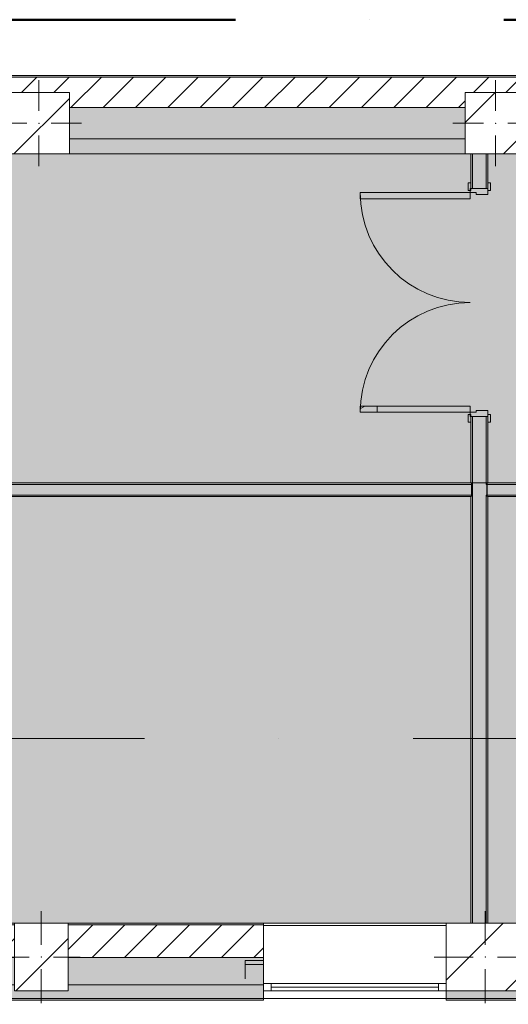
# Model space of a CAD drawing. Header units: millimetres. Extents: x -30280 to 133660, y -81242 to 8968.
# Tile 8 of 45: x -21836 to -18626, y -1726 to 4746. Entities that reach past the tile are written whole.
import ezdxf

# ---------------------------------------------------------------- set-up
doc = ezdxf.new("R2010")
doc.units = ezdxf.units.MM
doc.header["$MEASUREMENT"] = 0
for name, pattern in [('Dot & Dashed', [3351.388812, 1587.5, -881.944444, 0, -881.944368]), ('Punto & Rayas', [3351.388812, 1587.5, -881.944444, 0, -881.944368]), ('Wipeout_Contour', [1000, 0, -1000])]:
    doc.linetypes.add(name, pattern=pattern)
for name, color, linetype, lineweight, true_color in [('01_2D_Ambit_Pluma_Nº__242', 7, 'Continuous', 50, 0xfb0013), ('12_FAÇ_Façana_Pluma_Nº__102', 7, 'Continuous', 5, 0xcccccc), ('12_FAÇ_Façana_Pluma_Nº__174', 7, 'Continuous', 13, 0xe4ad2c), ('12_FAÇ_Façana_Pluma_Nº__176', 7, 'Continuous', 15, 0x93a0c6), ('14_PAV_Paviment existent_Pluma_Nº__197', 7, 'Continuous', 0, 0xffe68e), ('Demolido_07_CR_Cel Ras_Pluma_Nº__102', 7, 'Continuous', 5, 0xcccccc), ('Demolido_08_Envans_Pluma_Nº__102', 7, 'Continuous', 5, 0xcccccc), ('Demolido_08_Envans_Pluma_Nº__176', 7, 'Continuous', 15, 0x93a0c6), ('Demolido_12_FAÇ_Façana_Pluma_Nº__102', 7, 'Continuous', 5, 0xcccccc), ('Demolido_12_FAÇ_Façana_Pluma_Nº__176', 7, 'Continuous', 15, 0x93a0c6), ('Puertas Archicad_Pluma_Nº__23', 7, 'Continuous', 5, 0xa4a4a6), ('Puertas Archicad_Pluma_Nº__3', 7, 'Continuous', 5, 0xa4a4a4)]:
    doc.layers.add(name, color=color, linetype=linetype, lineweight=lineweight, true_color=true_color)
for name, color, linetype in [('10_ESTR_Pilars', 7, 'Continuous'), ('12_FAÇ_Façana', 7, 'Continuous'), ('14_PAV_Paviment existent', 7, 'Continuous'), ('16_SEC_Seccions EA', 7, 'Continuous'), ('Demolido_07_CR_Cel Ras', 7, 'Continuous'), ('Demolido_08_Envans', 7, 'Continuous'), ('Demolido_12_FAÇ_Façana', 7, 'Continuous'), ('Puertas Archicad', 7, 'Continuous'), ('Ventanas Archicad', 7, 'Continuous')]:
    doc.layers.add(name, color=color, linetype=linetype)
for name, color, linetype, lineweight in [('10_ESTR_Pilars_Pluma_Nº__20', 1, 'Continuous', 5), ('10_ESTR_Pilars_Pluma_Nº__28', 7, 'Continuous', 20), ('10_ESTR_Pilars_Pluma_Nº__42', 8, 'Continuous', 25), ('12_FAÇ_Façana_Pluma_Nº__1', 7, 'Continuous', 5), ('12_FAÇ_Façana_Pluma_Nº__2', 8, 'Continuous', 5), ('12_FAÇ_Façana_Pluma_Nº__7', 7, 'Continuous', 5), ('14_PAV_Paviment existent_Pluma_Nº__89', 7, 'Continuous', 5), ('16_SEC_Seccions EA_Pluma_Nº__192', 150, 'Continuous', 0), ('Demolido_08_Envans_Pluma_Nº__7', 7, 'Continuous', 5), ('Demolido_12_FAÇ_Façana_Pluma_Nº__7', 7, 'Continuous', 5), ('Puertas Archicad_Pluma_Nº__7', 7, 'Continuous', 5), ('Ventanas Archicad_Pluma_Nº__1', 7, 'Continuous', 5), ('Ventanas Archicad_Pluma_Nº__7', 7, 'Continuous', 5)]:
    doc.layers.add(name, color=color, linetype=linetype, lineweight=lineweight)
pattern_1 = [(45, (0, 0), (-106.066, 106.066), [])]
pattern_2 = [(0, (0, 0), (0, 375), [0, -375])]
pattern_3 = [(0, (0, 0), (0, 3897), [243.8, -2006.2]), (0, (1125, 1948.6), (0, 3897), [243.8, -2006.2]), (60, (0, 0), (-3375, 1948.6), [243.8, -2006.2]), (60, (2250, 0), (-3375, 1948.6), [243.8, -2006.2]), (120, (243.7, 0), (3375, 1948.6), [243.8, -2006.2]), (120, (2493.8, 0), (3375, 1948.6), [243.8, -2006.2]), (0, (0, 375), (0, 750), [0, -750, 0, -1125]), (45, (375, 375), (-530.33, 530.33), [0, -562.5, 0, -937.5])]
pattern_4 = [(45, (0, 0), (-229.8097, 229.8097), [])]

# ---------------------------------------------------------------- blocks, each defined once
blk = doc.blocks.new('Forjado_1_3', base_point=(5758.9, 1700.9))
at = {"layer": '14_PAV_Paviment existent_Pluma_Nº__197', "linetype": 'Continuous', "lineweight": 0, "true_color": 0x3f3923}
blk.add_hatch(color=39, dxfattribs=at).paths.add_polyline_path([(5758.9, 1700.9), (5758.9, 3863.5), (-28038.7, 3863.5), (-28050.8, 1700.9)])
at = {"layer": '14_PAV_Paviment existent_Pluma_Nº__89', "color": 7, "linetype": 'Continuous', "lineweight": 5, "flags": 128}
blk.add_lwpolyline([(5758.9, 1700.9), (-28050.8, 1700.9), (-28038.7, 3863.5), (5758.9, 3863.5)], close=True, dxfattribs=at)
blk = doc.blocks.new('Forjado_3_3', base_point=(-28092.2, -1194))
at = {"layer": 'Demolido_07_CR_Cel Ras', "linetype": 'Continuous', "lineweight": 0, "true_color": 0x3f3f3f}
blk.add_hatch(color=250, dxfattribs=at).paths.add_polyline_path([(-28092.2, -1194), (-1681.1, -1194), (-1681.1, -12339), (-1971.1, -12439), (-18763.6, -12339), (-18763.6, -17084), (-1670.4, -17244), (5828.9, -17239), (5828.9, -16789), (6428.9, -16799), (6428.9, -12439), (6178.9, -12439), (6061.7, -1189.8), (7253.9, -1194), (7253.9, 3863.5), (-28092.2, 3863.5)])
at = {"layer": 'Demolido_07_CR_Cel Ras_Pluma_Nº__102', "color": 254, "linetype": 'Continuous', "lineweight": 5, "true_color": 0xcccccc, "flags": 128}
blk.add_lwpolyline([(-28092.2, -1194), (-1681.1, -1194), (-1681.1, -12339), (-1971.1, -12439), (-18763.6, -12339), (-18763.6, -17084), (-1670.4, -17244), (5828.9, -17239), (5828.9, -16789), (6428.9, -16799), (6428.9, -12439), (6178.9, -12439), (6061.7, -1189.8), (7253.9, -1194), (7253.9, 3863.5), (-28092.2, 3863.5)], close=True, dxfattribs=at)
blk = doc.blocks.new('Muro_3_3', base_point=(11882.6, 4378.5))
at = {"layer": '12_FAÇ_Façana_Pluma_Nº__102', "linetype": 'Continuous', "lineweight": 0, "true_color": 0xe5e5e5}
blk.add_hatch(color=254, dxfattribs=at).paths.add_polyline_path([(-21509.8, 3863.5), (-18909.8, 3863.5), (-18909.8, 3963.5), (-21509.8, 3963.5)])
at = {"layer": '12_FAÇ_Façana_Pluma_Nº__174', "linetype": 'Continuous', "lineweight": 13, "true_color": 0xe4ad2c}
blk.add_hatch(color=42, dxfattribs=at).paths.add_polyline_path([(-21509.8, 3963.5), (-18909.8, 3963.5), (-18909.8, 4168.5), (-21509.8, 4168.5)])
at = {"layer": '12_FAÇ_Façana_Pluma_Nº__176', "linetype": 'Continuous', "lineweight": 0, "true_color": 0x495063}
blk.add_hatch(color=251, dxfattribs=at).paths.add_polyline_path([(-25879.1, 4368.5), (-1110.5, 4368.5), (-1110.5, 4378.5), (-25879.1, 4378.5)])
at = {"layer": '12_FAÇ_Façana_Pluma_Nº__2', "linetype": 'Continuous', "lineweight": 5}
h = blk.add_hatch(dxfattribs=at)
h.set_pattern_fill('Ceramic_0003', color=8, style=0, pattern_type=2)
h.set_pattern_definition(pattern_1)
h.paths.add_polyline_path([(-1110.5, 4368.5), (-25879.1, 4368.5), (-25879.1, 4168.5), (-21909.8, 4168.5), (-21909.8, 4268), (-21509.8, 4268), (-21509.8, 4168.5), (-18909.8, 4168.5), (-18909.8, 4268), (-18509.8, 4268), (-18509.8, 4168.5), (-7400.5, 4168.5), (-7400.5, 4268), (-7000.5, 4268), (-7000.5, 4168.5), (-2000.5, 4168.5), (-2000.5, 4268), (-1600.5, 4268), (-1600.5, 4168.5), (-1110.5, 4168.5)])
at = {"layer": '12_FAÇ_Façana_Pluma_Nº__7', "color": 7, "linetype": 'Continuous', "lineweight": 5}
for p, q in [((-1110.5, 4368.5), (-25879.1, 4368.5)), ((-18909.8, 4168.5), (-21509.8, 4168.5)), ((-21509.8, 3963.5), (-18909.8, 3963.5))]:
    blk.add_line(p, q, dxfattribs=at)
at = {"layer": '12_FAÇ_Façana_Pluma_Nº__7', "color": 7, "linetype": 'Continuous', "lineweight": 5, "flags": 128}
for points in [[(-1110.5, 4378.5), (-25879.1, 4378.5)], [(-21509.8, 3863.5), (-18909.8, 3863.5)]]:
    blk.add_lwpolyline(points, dxfattribs=at)
blk = doc.blocks.new('Muro_13_3', base_point=(-19033.9, -1194))
at = {"layer": '12_FAÇ_Façana_Pluma_Nº__102', "linetype": 'Continuous', "lineweight": 0, "true_color": 0xe5e5e5}
for points in [[(-18521.1, -1639), (-18771.1, -1639), (-18771.1, -1689), (-18136.4, -1689), (-18136.4, -1599), (-18521.1, -1599)], [(-19033.9, -1689), (-18861.1, -1689), (-18861.1, -1639), (-19033.9, -1639)], [(-18861.1, -1639), (-18861.1, -1689), (-18771.1, -1689), (-18771.1, -1639)], [(-19033.9, -1699), (-18136.4, -1699), (-18136.4, -1689), (-19033.9, -1689)]]:
    blk.add_hatch(color=254, dxfattribs=at).paths.add_polyline_path(points)
at = {"layer": '12_FAÇ_Façana_Pluma_Nº__174', "linetype": 'Continuous', "lineweight": 13, "true_color": 0xe4ad2c}
blk.add_hatch(color=42, dxfattribs=at).paths.add_polyline_path([(-18136.4, -1419), (-18521.1, -1419), (-18521.1, -1599), (-18136.4, -1599)])
at = {"layer": '12_FAÇ_Façana_Pluma_Nº__176', "linetype": 'Continuous', "lineweight": 0, "true_color": 0x495063}
blk.add_hatch(color=251, dxfattribs=at).paths.add_polyline_path([(-18136.4, -1194), (-18521.1, -1194), (-18521.1, -1204), (-18136.4, -1204)])
at = {"layer": '12_FAÇ_Façana_Pluma_Nº__2', "linetype": 'Continuous', "lineweight": 5}
h = blk.add_hatch(dxfattribs=at)
h.set_pattern_fill('Ceramic_0003', color=8, style=0, pattern_type=2)
h.set_pattern_definition(pattern_1)
h.paths.add_polyline_path([(-18136.4, -1204), (-18521.1, -1204), (-18521.1, -1419), (-18136.4, -1419)])
at = {"layer": '12_FAÇ_Façana_Pluma_Nº__7', "color": 7, "linetype": 'Continuous', "lineweight": 5}
for p, q in [((-18136.4, -1204), (-18521.1, -1204)), ((-18521.1, -1419), (-18136.4, -1419)), ((-18521.1, -1599), (-18136.4, -1599)), ((-19033.9, -1689), (-18861.1, -1689)), ((-18861.1, -1689), (-18771.1, -1689)), ((-18771.1, -1689), (-18136.4, -1689))]:
    blk.add_line(p, q, dxfattribs=at)
at = {"layer": '12_FAÇ_Façana_Pluma_Nº__7', "color": 7, "linetype": 'Continuous', "lineweight": 5, "flags": 128}
for points in [[(-18136.4, -1194), (-18521.1, -1194)], [(-18136.4, -1424), (-18136.4, -1419)], [(-18136.4, -1599), (-18136.4, -1544)], [(-19033.9, -1639), (-19033.9, -1699)], [(-18136.4, -1699), (-18136.4, -1664)], [(-19033.9, -1699), (-18136.4, -1699)]]:
    blk.add_lwpolyline(points, dxfattribs=at)
blk = doc.blocks.new('Muro_14_3', base_point=(-24166.4, -1194))
at = {"layer": '12_FAÇ_Façana_Pluma_Nº__102', "linetype": 'Continuous', "lineweight": 0, "true_color": 0xe5e5e5}
for points in [[(-23961.1, -1599), (-24166.4, -1599), (-24166.4, -1689), (-23961.1, -1689)], [(-23871.1, -1599), (-23961.1, -1599), (-23961.1, -1689), (-23871.1, -1689)], [(-21871.1, -1599), (-23871.1, -1599), (-23871.1, -1689), (-20233.9, -1689), (-20233.9, -1599), (-21518.1, -1599), (-21518.1, -1639), (-21871.1, -1639)], [(-24166.4, -1699), (-20233.9, -1699), (-20233.9, -1689), (-24166.4, -1689)]]:
    blk.add_hatch(color=254, dxfattribs=at).paths.add_polyline_path(points)
at = {"layer": '12_FAÇ_Façana_Pluma_Nº__174', "linetype": 'Continuous', "lineweight": 13, "true_color": 0xe4ad2c}
for points in [[(-23961.1, -1419), (-24166.4, -1419), (-24166.4, -1599), (-23961.1, -1599)], [(-23871.1, -1599), (-21871.1, -1599), (-21871.1, -1419), (-23871.1, -1419)], [(-21518.1, -1599), (-20233.9, -1599), (-20233.9, -1419), (-21518.1, -1419)]]:
    blk.add_hatch(color=42, dxfattribs=at).paths.add_polyline_path(points)
at = {"layer": '12_FAÇ_Façana_Pluma_Nº__176', "linetype": 'Continuous', "lineweight": 0, "true_color": 0x495063}
for points in [[(-23971.1, -1194), (-24166.4, -1194), (-24166.4, -1204), (-23971.1, -1204)], [(-23961.1, -1194), (-23971.1, -1194), (-23971.1, -1204), (-23961.1, -1204)], [(-23861.1, -1194), (-23871.1, -1194), (-23871.1, -1204), (-23861.1, -1204)], [(-23861.1, -1194), (-23861.1, -1204), (-21871.1, -1204), (-21871.1, -1194)], [(-21518.1, -1194), (-21518.1, -1204), (-20233.9, -1204), (-20233.9, -1194)]]:
    blk.add_hatch(color=251, dxfattribs=at).paths.add_polyline_path(points)
at = {"layer": '12_FAÇ_Façana_Pluma_Nº__2', "linetype": 'Continuous', "lineweight": 5}
h = blk.add_hatch(dxfattribs=at)
h.set_pattern_fill('Ceramic_0003', color=8, style=0, pattern_type=2)
h.set_pattern_definition(pattern_1)
h.paths.add_polyline_path([(-23961.1, -1204), (-24166.4, -1204), (-24166.4, -1419), (-23961.1, -1419)])
h = blk.add_hatch(dxfattribs=at)
h.set_pattern_fill('Ceramic_0003', color=8, style=0, pattern_type=2)
h.set_pattern_definition(pattern_1)
h.paths.add_polyline_path([(-23871.1, -1419), (-21871.1, -1419), (-21871.1, -1204), (-23871.1, -1204)])
h = blk.add_hatch(dxfattribs=at)
h.set_pattern_fill('Ceramic_0003', color=8, style=0, pattern_type=2)
h.set_pattern_definition(pattern_1)
h.paths.add_polyline_path([(-21518.1, -1419), (-20233.9, -1419), (-20233.9, -1204), (-21518.1, -1204)])
at = {"layer": '12_FAÇ_Façana_Pluma_Nº__7', "color": 7, "linetype": 'Continuous', "lineweight": 5}
for p, q in [((-23961.1, -1204), (-24166.4, -1204)), ((-21871.1, -1204), (-23871.1, -1204)), ((-20233.9, -1204), (-21518.1, -1204)), ((-24166.4, -1419), (-23961.1, -1419)), ((-23871.1, -1419), (-21871.1, -1419)), ((-21518.1, -1419), (-20233.9, -1419)), ((-24166.4, -1599), (-23961.1, -1599)), ((-23871.1, -1599), (-21871.1, -1599)), ((-21518.1, -1599), (-20233.9, -1599)), ((-24166.4, -1689), (-23961.1, -1689)), ((-23961.1, -1689), (-23871.1, -1689)), ((-23871.1, -1689), (-20233.9, -1689))]:
    blk.add_line(p, q, dxfattribs=at)
at = {"layer": '12_FAÇ_Façana_Pluma_Nº__7', "color": 7, "linetype": 'Continuous', "lineweight": 5, "flags": 128}
for points in [[(-23971.1, -1194), (-24166.4, -1194)], [(-24166.4, -1194), (-24166.4, -1699)], [(-21871.1, -1194), (-23861.1, -1194)], [(-20233.9, -1194), (-21518.1, -1194)], [(-20233.9, -1699), (-20233.9, -1194)], [(-24166.4, -1699), (-20233.9, -1699)]]:
    blk.add_lwpolyline(points, dxfattribs=at)
at = {"layer": 'Demolido_12_FAÇ_Façana_Pluma_Nº__7', "color": 7, "linetype": 'Continuous', "lineweight": 5}
for p, q in [((-23961.1, -1194), (-23961.1, -1204)), ((-23961.1, -1204), (-23961.1, -1419)), ((-23871.1, -1204), (-23871.1, -1194)), ((-23871.1, -1419), (-23871.1, -1204)), ((-23961.1, -1419), (-23961.1, -1599)), ((-23871.1, -1599), (-23871.1, -1419))]:
    blk.add_line(p, q, dxfattribs=at)
blk = doc.blocks.new('Ventana Vertical Multi-Faja 27_5')
at = {"layer": 'Ventanas Archicad_Pluma_Nº__1', "color": 7, "linetype": 'Continuous', "lineweight": 5}
for p, q in [((-600, 50), (600, 50)), ((-600, 0), (-550, 0)), ((-550, 0), (-550, -50)), ((-550, 0), (550, 0)), ((550, -50), (550, 0)), ((550, 0), (600, 0)), ((-550, -50), (-600, -50)), ((-550, -25), (550, -25)), ((550, -50), (-550, -50)), ((600, -50), (550, -50)), ((-600, -200), (-600, -175)), ((600, -200), (600, -175)), ((-600, -430), (600, -430))]:
    blk.add_line(p, q, dxfattribs=at)
at = {"layer": 'Ventanas Archicad_Pluma_Nº__7', "color": 7, "linetype": 'Continuous', "lineweight": 5}
for p, q in [((-600, 50), (-600, 40)), ((-600, 40), (-600, 0)), ((-600, 40), (-600, 0)), ((-600, 0), (-600, -50)), ((-600, 0), (-600, -50)), ((-600, 0), (-600, -50)), ((-600, 0), (-600, -50)), ((600, 50), (600, 40)), ((600, 40), (600, 0)), ((600, 40), (600, 0)), ((600, 0), (600, -50)), ((600, 0), (600, -50)), ((600, 0), (600, -50)), ((600, 0), (600, -50)), ((-600, -50), (-600, -80)), ((-600, -50), (-600, -80)), ((600, -50), (600, -80)), ((600, -50), (600, -80)), ((-600, -80), (-600, -175)), ((-600, -80), (-600, -175)), ((600, -80), (600, -175)), ((600, -80), (600, -175)), ((-600, -200), (-600, -420)), ((600, -200), (600, -420)), ((-600, -420), (-600, -430)), ((600, -420), (600, -430))]:
    blk.add_line(p, q, dxfattribs=at)
blk = doc.blocks.new('Muro_16_3', base_point=(-20233.9, -1209))
at = {"layer": '12_FAÇ_Façana', "linetype": 'Continuous', "lineweight": 0, "true_color": 0x000000}
h = blk.add_hatch(dxfattribs=at)
h.set_pattern_fill('Yeso_0003', color=18, style=0, pattern_type=2)
h.set_pattern_definition(pattern_2)
h.paths.add_polyline_path([(-20233.9, -1439), (-20353.9, -1439), (-20353.9, -1464), (-20233.9, -1464)])
h = blk.add_hatch(dxfattribs=at)
h.set_pattern_fill('Yeso_0003', color=18, style=0, pattern_type=2)
h.set_pattern_definition(pattern_2)
h.paths.add_polyline_path([(-19033.9, -1439), (-19033.9, -1464), (-18913.9, -1464), (-18913.9, -1439)])
at = {"layer": '12_FAÇ_Façana_Pluma_Nº__102', "linetype": 'Continuous', "lineweight": 0, "true_color": 0xe5e5e5}
for points in [[(-20353.9, -1559), (-20233.9, -1679), (-20233.9, -1464), (-20353.9, -1464)], [(-18913.9, -1559), (-18913.9, -1464), (-19033.9, -1464), (-19033.9, -1679)]]:
    blk.add_hatch(color=254, dxfattribs=at).paths.add_polyline_path(points)
at = {"layer": '12_FAÇ_Façana_Pluma_Nº__1', "color": 7, "linetype": 'Continuous', "lineweight": 5}
for p, q in [((-20353.9, -1439), (-20233.9, -1439)), ((-20353.9, -1464), (-20353.9, -1439)), ((-20233.9, -1464), (-20353.9, -1464)), ((-20233.9, -1439), (-20233.9, -1464)), ((-19033.9, -1439), (-19033.9, -1464)), ((-18913.9, -1439), (-19033.9, -1439)), ((-19033.9, -1464), (-18913.9, -1464)), ((-18913.9, -1464), (-18913.9, -1439))]:
    blk.add_line(p, q, dxfattribs=at)
at = {"layer": '12_FAÇ_Façana_Pluma_Nº__7', "color": 7, "linetype": 'Continuous', "lineweight": 5}
for p, q in [((-20233.9, -1219), (-20233.9, -1209)), ((-20233.9, -1439), (-20233.9, -1219)), ((-19033.9, -1219), (-19033.9, -1209)), ((-19033.9, -1439), (-19033.9, -1219)), ((-20353.9, -1559), (-20353.9, -1464)), ((-20233.9, -1559), (-20233.9, -1464)), ((-20233.9, -1559), (-20233.9, -1464)), ((-19033.9, -1559), (-19033.9, -1464)), ((-19033.9, -1559), (-19033.9, -1464)), ((-18913.9, -1559), (-18913.9, -1464)), ((-20233.9, -1589), (-20233.9, -1559)), ((-20233.9, -1589), (-20233.9, -1559)), ((-20233.9, -1639), (-20233.9, -1589)), ((-20233.9, -1639), (-20233.9, -1589)), ((-19033.9, -1589), (-19033.9, -1559)), ((-19033.9, -1589), (-19033.9, -1559)), ((-19033.9, -1639), (-19033.9, -1589)), ((-19033.9, -1639), (-19033.9, -1589)), ((-20233.9, -1679), (-20233.9, -1639)), ((-20233.9, -1679), (-20233.9, -1639)), ((-20233.9, -1689), (-20233.9, -1679)), ((-19033.9, -1679), (-19033.9, -1639)), ((-19033.9, -1679), (-19033.9, -1639)), ((-19033.9, -1689), (-19033.9, -1679))]:
    blk.add_line(p, q, dxfattribs=at)
at = {"layer": 'Ventanas Archicad', "color": 253, "linetype": 'Continuous', "lineweight": 5, "true_color": 0xa4a4a6, "zscale": 1000, "rotation": 180}
blk.add_blockref('Ventana Vertical Multi-Faja 27_5', (-19633.9, -1639), dxfattribs=at)
blk = doc.blocks.new('Muro_92_3', base_point=(-28092.2, 1610.9))
at = {"layer": 'Demolido_12_FAÇ_Façana_Pluma_Nº__102', "linetype": 'Continuous', "lineweight": 0, "true_color": 0xe5e5e5}
for points in [[(-23871.1, 1620.9), (-18871.1, 1620.9), (-18871.1, 1690.9), (-23871.1, 1690.9)], [(-18871.1, 1690.9), (-18871.1, 1620.9), (-18861.1, 1620.9), (-18861.1, 1690.9)]]:
    blk.add_hatch(color=254, dxfattribs=at).paths.add_polyline_path(points)
at = {"layer": 'Demolido_12_FAÇ_Façana_Pluma_Nº__176', "linetype": 'Continuous', "lineweight": 0, "true_color": 0x495063}
for points in [[(-28192.2, 1692.7), (-28190, 1690.9), (-18871.1, 1690.9), (-18871.1, 1700.9), (-28192.2, 1700.9)], [(-23861.1, 1610.9), (-18871.1, 1610.9), (-18871.1, 1620.9), (-23861.1, 1620.9)]]:
    blk.add_hatch(color=251, dxfattribs=at).paths.add_polyline_path(points)
at = {"layer": 'Demolido_12_FAÇ_Façana_Pluma_Nº__7', "color": 7, "linetype": 'Continuous', "lineweight": 5}
for p, q in [((-18871.1, 1690.9), (-23871.1, 1690.9)), ((-18861.1, 1690.9), (-18871.1, 1690.9)), ((-23871.1, 1620.9), (-18871.1, 1620.9)), ((-18871.1, 1620.9), (-18861.1, 1620.9))]:
    blk.add_line(p, q, dxfattribs=at)
at = {"layer": 'Demolido_12_FAÇ_Façana_Pluma_Nº__7', "color": 7, "linetype": 'Continuous', "lineweight": 5, "flags": 128}
for points in [[(-18871.1, 1700.9), (-28202.2, 1700.9)], [(-23861.1, 1610.9), (-18871.1, 1610.9)]]:
    blk.add_lwpolyline(points, dxfattribs=at)
blk = doc.blocks.new('Muro_94_3', base_point=(-18761.1, -1289))
at = {"layer": 'Demolido_12_FAÇ_Façana_Pluma_Nº__102', "linetype": 'Continuous', "lineweight": 0, "true_color": 0xe5e5e5}
for points in [[(-18771.1, 1690.9), (-18771.1, 1700.9), (-18861.1, 1700.9), (-18861.1, 1690.9)], [(-18861.1, 1690.9), (-18861.1, 1620.9), (-18771.1, 1620.9), (-18771.1, 1690.9)], [(-18771.1, 1620.9), (-18861.1, 1620.9), (-18861.1, -1194), (-18771.1, -1194)]]:
    blk.add_hatch(color=254, dxfattribs=at).paths.add_polyline_path(points)
at = {"layer": 'Demolido_12_FAÇ_Façana_Pluma_Nº__176', "linetype": 'Continuous', "lineweight": 0, "true_color": 0x495063}
for points in [[(-18871.1, 1700.9), (-18871.1, 1690.9), (-18861.1, 1690.9), (-18861.1, 1700.9)], [(-18771.1, 1700.9), (-18771.1, 1690.9), (-18761.1, 1690.9), (-18761.1, 1700.9)], [(-18871.1, 1620.9), (-18871.1, 1610.9), (-18861.1, 1610.9), (-18861.1, 1620.9)], [(-18771.1, 1620.9), (-18771.1, 1610.9), (-18761.1, 1610.9), (-18761.1, 1620.9)], [(-18861.1, 1610.9), (-18871.1, 1610.9), (-18871.1, -1194), (-18861.1, -1194)], [(-18761.1, 1610.9), (-18771.1, 1610.9), (-18771.1, -1194), (-18761.1, -1194)]]:
    blk.add_hatch(color=251, dxfattribs=at).paths.add_polyline_path(points)
at = {"layer": 'Demolido_12_FAÇ_Façana_Pluma_Nº__7', "color": 7, "linetype": 'Continuous', "lineweight": 5}
for p, q in [((-18861.1, 1690.9), (-18871.1, 1690.9)), ((-18861.1, 1700.9), (-18861.1, 1690.9)), ((-18861.1, 1690.9), (-18861.1, 1620.9)), ((-18771.1, 1690.9), (-18771.1, 1700.9)), ((-18761.1, 1690.9), (-18771.1, 1690.9)), ((-18871.1, 1620.9), (-18861.1, 1620.9)), ((-18861.1, 1620.9), (-18861.1, -1194)), ((-18771.1, 1620.9), (-18761.1, 1620.9)), ((-18771.1, -1194), (-18771.1, 1620.9))]:
    blk.add_line(p, q, dxfattribs=at)
at = {"layer": 'Demolido_12_FAÇ_Façana_Pluma_Nº__7', "color": 7, "linetype": 'Continuous', "lineweight": 5, "flags": 128}
for points in [[(-18871.1, 1610.9), (-18871.1, -1194)], [(-18761.1, -1194), (-18761.1, 1610.9)]]:
    blk.add_lwpolyline(points, dxfattribs=at)
blk = doc.blocks.new('Muro_106_3', base_point=(-18761.1, 1610.9))
at = {"layer": 'Demolido_08_Envans_Pluma_Nº__102', "linetype": 'Continuous', "lineweight": 0, "true_color": 0xe5e5e5}
for points in [[(-18771.1, 1690.9), (-18771.1, 1620.9), (-18761.1, 1620.9), (-18761.1, 1690.9)], [(-18761.1, 1690.9), (-18761.1, 1620.9), (-18177.9, 1620.9), (-18177.9, 1690.9)]]:
    blk.add_hatch(color=254, dxfattribs=at).paths.add_polyline_path(points)
at = {"layer": 'Demolido_08_Envans_Pluma_Nº__176', "linetype": 'Continuous', "lineweight": 0, "true_color": 0x495063}
for points in [[(-18761.1, 1690.9), (-18177.9, 1690.9), (-18177.9, 1700.9), (-18761.1, 1700.9)], [(-18761.1, 1620.9), (-18761.1, 1610.9), (-18177.9, 1610.9), (-18177.9, 1620.9)]]:
    blk.add_hatch(color=251, dxfattribs=at).paths.add_polyline_path(points)
at = {"layer": 'Demolido_08_Envans_Pluma_Nº__7', "color": 7, "linetype": 'Continuous', "lineweight": 5}
for p, q in [((-18177.9, 1690.9), (-18761.1, 1690.9)), ((-18761.1, 1620.9), (-18177.9, 1620.9))]:
    blk.add_line(p, q, dxfattribs=at)
at = {"layer": 'Demolido_08_Envans_Pluma_Nº__7', "color": 7, "linetype": 'Continuous', "lineweight": 5, "flags": 128}
for points in [[(-18177.9, 1700.9), (-18761.1, 1700.9)], [(-18761.1, 1610.9), (-18177.9, 1610.9)]]:
    blk.add_lwpolyline(points, dxfattribs=at)
at = {"layer": 'Demolido_12_FAÇ_Façana_Pluma_Nº__7', "color": 7, "linetype": 'Continuous', "lineweight": 5}
for p, q in [((-18761.1, 1690.9), (-18771.1, 1690.9)), ((-18771.1, 1620.9), (-18761.1, 1620.9))]:
    blk.add_line(p, q, dxfattribs=at)
blk = doc.blocks.new('Puerta Doble 27_3')
at = {"layer": 'Puertas Archicad', "linetype": 'Continuous', "lineweight": 0, "true_color": 0xffffff}
h = blk.add_hatch(dxfattribs=at)
h.set_pattern_fill('Hormigón_en_Masa_0003', style=0, pattern_type=2)
h.set_pattern_definition(pattern_3)
h.paths.add_polyline_path([(-722, 722), (-722, 0), (-682, 0), (-682, 722)])
h = blk.add_hatch(dxfattribs=at)
h.set_pattern_fill('Hormigón_en_Masa_0003', style=0, pattern_type=2)
h.set_pattern_definition(pattern_3)
h.paths.add_polyline_path([(722, 722), (682, 722), (682, 0), (722, 0)])
h = blk.add_hatch(dxfattribs=at)
h.set_pattern_fill('Hormigón_en_Masa_0003', style=0, pattern_type=2)
h.set_pattern_definition(pattern_3)
h.paths.add_polyline_path([(-737, 14), (-787, 14), (-787, -5), (-737, -5)])
h = blk.add_hatch(dxfattribs=at)
h.set_pattern_fill('Hormigón_en_Masa_0003', style=0, pattern_type=2)
h.set_pattern_definition(pattern_3)
h.paths.add_polyline_path([(737, -5), (787, -5), (787, 14), (737, 14)])
h = blk.add_hatch(dxfattribs=at)
h.set_pattern_fill('Hormigón_en_Masa_0003', style=0, pattern_type=2)
h.set_pattern_definition(pattern_3)
h.paths.add_polyline_path([(-737, -115), (-787, -115), (-787, -134), (-737, -134)])
h = blk.add_hatch(dxfattribs=at)
h.set_pattern_fill('Hormigón_en_Masa_0003', style=0, pattern_type=2)
h.set_pattern_definition(pattern_3)
h.paths.add_polyline_path([(737, -134), (787, -134), (787, -115), (737, -115)])
at = {"layer": 'Puertas Archicad_Pluma_Nº__23', "color": 253, "linetype": 'Continuous', "lineweight": 5, "true_color": 0xa4a4a6}
for p, q in [((-722, 0), (-750, 0)), ((-750, 0), (-750, -115)), ((-722, -40), (-722, 0)), ((750, 0), (722, 0)), ((722, 0), (722, -40)), ((750, -115), (750, 0)), ((-710, -40), (-722, -40)), ((-710, -115), (-710, -40)), ((722, -40), (710, -40)), ((710, -40), (710, -115)), ((-750, -115), (-710, -115)), ((710, -115), (750, -115))]:
    blk.add_line(p, q, dxfattribs=at)
at = {"layer": 'Puertas Archicad_Pluma_Nº__3', "color": 253, "linetype": 'Continuous', "lineweight": 5, "true_color": 0xa4a4a4}
for p, q in [((-722, 722), (-722, 0)), ((-682, 722), (-722, 722)), ((-682, 0), (-682, 722)), ((682, 0), (682, 722)), ((682, 722), (722, 722)), ((722, 722), (722, 0)), ((-737, 14), (-787, 14)), ((-787, 14), (-787, -5)), ((-737, -5), (-737, 14)), ((-722, 0), (-682, 0)), ((722, 0), (682, 0)), ((787, 14), (737, 14)), ((737, 14), (737, -5)), ((787, -5), (787, 14)), ((-787, -5), (-737, -5)), ((737, -5), (787, -5)), ((-737, -115), (-787, -115)), ((-787, -115), (-787, -134)), ((-737, -134), (-737, -115)), ((787, -115), (737, -115)), ((737, -115), (737, -134)), ((787, -134), (787, -115)), ((-787, -134), (-737, -134)), ((737, -134), (787, -134))]:
    blk.add_line(p, q, dxfattribs=at)
for centre, start, end in [((-722, 0), 0, 90), ((722, 0), 90, 180)]:
    blk.add_arc(centre, 722, start, end, dxfattribs=at)
at = {"layer": 'Puertas Archicad_Pluma_Nº__7', "color": 7, "linetype": 'Continuous', "lineweight": 5}
for p, q in [((-750, -5), (-787, -5)), ((-750, -5), (-787, -5)), ((-750, -15), (-750, -5)), ((-750, -15), (-750, -5)), ((-750, -105), (-750, -15)), ((-750, -105), (-750, -15)), ((750, -15), (750, -5)), ((750, -15), (750, -5)), ((750, -5), (787, -5)), ((750, -5), (787, -5)), ((750, -105), (750, -15)), ((750, -105), (750, -15)), ((-750, -115), (-787, -115)), ((-750, -115), (-787, -115)), ((-750, -115), (-750, -105)), ((-750, -115), (-750, -105)), ((750, -115), (750, -105)), ((750, -115), (750, -105)), ((750, -115), (787, -115)), ((750, -115), (787, -115))]:
    blk.add_line(p, q, dxfattribs=at)
blk = doc.blocks.new('Muro_113_3', base_point=(-18761.1, 1700.9))
at = {"layer": '12_FAÇ_Façana_Pluma_Nº__102', "linetype": 'Continuous', "lineweight": 0, "true_color": 0xe5e5e5}
for points in [[(-18861.1, 3863.5), (-18861.1, 3637), (-18771.1, 3637), (-18771.1, 3863.5)], [(-18771.1, 2137), (-18861.1, 2137), (-18861.1, 1700.9), (-18771.1, 1700.9)]]:
    blk.add_hatch(color=254, dxfattribs=at).paths.add_polyline_path(points)
at = {"layer": '12_FAÇ_Façana_Pluma_Nº__176', "linetype": 'Continuous', "lineweight": 0, "true_color": 0x495063}
for points in [[(-18871.1, 3863.5), (-18871.1, 3637), (-18861.1, 3637), (-18861.1, 3863.5)], [(-18771.1, 3863.5), (-18771.1, 3637), (-18761.1, 3637), (-18761.1, 3863.5)], [(-18871.1, 1700.9), (-18861.1, 1700.9), (-18861.1, 2137), (-18871.1, 2137)], [(-18771.1, 2137), (-18771.1, 1700.9), (-18761.1, 1700.9), (-18761.1, 2137)]]:
    blk.add_hatch(color=251, dxfattribs=at).paths.add_polyline_path(points)
at = {"layer": '12_FAÇ_Façana_Pluma_Nº__7', "color": 7, "linetype": 'Continuous', "lineweight": 5}
for p, q in [((-18861.1, 3863.5), (-18861.1, 3637)), ((-18771.1, 3637), (-18771.1, 3863.5)), ((-18871.1, 3637), (-18871.1, 3674)), ((-18861.1, 3637), (-18871.1, 3637)), ((-18771.1, 3637), (-18861.1, 3637)), ((-18761.1, 3637), (-18771.1, 3637)), ((-18761.1, 3637), (-18761.1, 3674)), ((-18871.1, 2137), (-18871.1, 2100)), ((-18861.1, 2137), (-18871.1, 2137)), ((-18861.1, 2137), (-18861.1, 1700.9)), ((-18771.1, 2137), (-18861.1, 2137)), ((-18771.1, 1700.9), (-18771.1, 2137)), ((-18761.1, 2137), (-18771.1, 2137)), ((-18761.1, 2137), (-18761.1, 2100))]:
    blk.add_line(p, q, dxfattribs=at)
at = {"layer": '12_FAÇ_Façana_Pluma_Nº__7', "color": 7, "linetype": 'Continuous', "lineweight": 5, "flags": 128}
for points in [[(-18871.1, 3863.5), (-18871.1, 3637)], [(-18761.1, 3637), (-18761.1, 3863.5)], [(-18871.1, 2137), (-18871.1, 1700.9)], [(-18761.1, 1700.9), (-18761.1, 2137)]]:
    blk.add_lwpolyline(points, dxfattribs=at)
at = {"layer": 'Puertas Archicad', "color": 253, "linetype": 'Continuous', "lineweight": 5, "true_color": 0xa4a4a6, "xscale": -1, "zscale": 1000, "rotation": 90}
blk.add_blockref('Puerta Doble 27_3', (-18876.1, 2887), dxfattribs=at)
blk = doc.blocks.new('Pilar_1_3', base_point=(-21694.6, -1416.5))
at = {"color": 254, "linetype": 'Wipeout_Contour', "lineweight": 0, "ltscale": 86967.798109}
blk.add_wipeout([(-21871.1, -1639), (-21518.1, -1639), (-21518.1, -1194), (-21871.1, -1194)], dxfattribs=at).dxf.layer = '10_ESTR_Pilars'
at = {"layer": '10_ESTR_Pilars_Pluma_Nº__42', "linetype": 'Continuous', "lineweight": 25}
h = blk.add_hatch(dxfattribs=at)
h.set_pattern_fill('00_GCT_trama_45º_e1_400__07', color=8, style=0, pattern_type=2)
h.set_pattern_definition(pattern_4)
h.paths.add_polyline_path([(-21871.1, -1639), (-21518.1, -1639), (-21518.1, -1194), (-21871.1, -1194)])
at = {"layer": '10_ESTR_Pilars_Pluma_Nº__20', "color": 1, "linetype": 'Continuous', "lineweight": 5}
for p, q in [((-21694.6, -1336.5), (-21694.6, -1114)), ((-21774.6, -1416.5), (-21951.1, -1416.5)), ((-21614.6, -1416.5), (-21438.1, -1416.5)), ((-21694.6, -1496.5), (-21694.6, -1719))]:
    blk.add_line(p, q, dxfattribs=at)
blk.add_point((-21694.6, -1416.5), dxfattribs=at)
at = {"layer": '10_ESTR_Pilars_Pluma_Nº__28', "color": 7, "linetype": 'Continuous', "lineweight": 20, "flags": 128}
blk.add_lwpolyline([(-21871.1, -1639), (-21518.1, -1639), (-21518.1, -1194), (-21871.1, -1194)], close=True, dxfattribs=at)
blk = doc.blocks.new('Pilar_2_3', base_point=(-18777.5, -1416.5))
at = {"color": 254, "linetype": 'Wipeout_Contour', "lineweight": 0, "ltscale": 75328.745035}
blk.add_wipeout([(-19033.9, -1639), (-18521.1, -1639), (-18521.1, -1194), (-19033.9, -1194)], dxfattribs=at).dxf.layer = '10_ESTR_Pilars'
at = {"layer": '10_ESTR_Pilars_Pluma_Nº__42', "linetype": 'Continuous', "lineweight": 25}
h = blk.add_hatch(dxfattribs=at)
h.set_pattern_fill('00_GCT_trama_45º_e1_400__07', color=8, style=0, pattern_type=2)
h.set_pattern_definition(pattern_4)
h.paths.add_polyline_path([(-19033.9, -1639), (-18521.1, -1639), (-18521.1, -1194), (-19033.9, -1194)])
at = {"layer": '10_ESTR_Pilars_Pluma_Nº__20', "color": 1, "linetype": 'Continuous', "lineweight": 5}
for p, q in [((-18777.5, -1336.5), (-18777.5, -1114)), ((-18857.5, -1416.5), (-19113.9, -1416.5)), ((-18697.5, -1416.5), (-18441.1, -1416.5)), ((-18777.5, -1496.5), (-18777.5, -1719))]:
    blk.add_line(p, q, dxfattribs=at)
blk.add_point((-18777.5, -1416.5), dxfattribs=at)
at = {"layer": '10_ESTR_Pilars_Pluma_Nº__28', "color": 7, "linetype": 'Continuous', "lineweight": 20, "flags": 128}
blk.add_lwpolyline([(-19033.9, -1639), (-18521.1, -1639), (-18521.1, -1194), (-19033.9, -1194)], close=True, dxfattribs=at)
blk = doc.blocks.new('Pilar_34_3', base_point=(-18709.8, 4065.7))
at = {"color": 254, "linetype": 'Wipeout_Contour', "lineweight": 0, "ltscale": 76589.969289}
blk.add_wipeout([(-18909.8, 3863.5), (-18509.8, 3863.5), (-18509.8, 4268), (-18909.8, 4268)], dxfattribs=at).dxf.layer = '10_ESTR_Pilars'
at = {"layer": '10_ESTR_Pilars_Pluma_Nº__42', "linetype": 'Continuous', "lineweight": 25}
h = blk.add_hatch(dxfattribs=at)
h.set_pattern_fill('00_GCT_trama_45º_e1_400__07', color=8, style=0, pattern_type=2)
h.set_pattern_definition(pattern_4)
h.paths.add_polyline_path([(-18909.8, 3863.5), (-18509.8, 3863.5), (-18509.8, 4268), (-18909.8, 4268)])
at = {"layer": '10_ESTR_Pilars_Pluma_Nº__20', "color": 1, "linetype": 'Continuous', "lineweight": 5}
for p, q in [((-18709.8, 4145.7), (-18709.8, 4348)), ((-18789.8, 4065.7), (-18989.8, 4065.7)), ((-18629.8, 4065.7), (-18429.8, 4065.7)), ((-18709.8, 3985.7), (-18709.8, 3783.5))]:
    blk.add_line(p, q, dxfattribs=at)
blk.add_point((-18709.8, 4065.7), dxfattribs=at)
at = {"layer": '10_ESTR_Pilars_Pluma_Nº__28', "color": 7, "linetype": 'Continuous', "lineweight": 20, "flags": 128}
blk.add_lwpolyline([(-18909.8, 3863.5), (-18509.8, 3863.5), (-18509.8, 4268), (-18909.8, 4268)], close=True, dxfattribs=at)
blk = doc.blocks.new('Pilar_35_3', base_point=(-21709.8, 4065.7))
at = {"color": 254, "linetype": 'Wipeout_Contour', "lineweight": 0, "ltscale": 88352.480764}
blk.add_wipeout([(-21909.8, 3863.5), (-21509.8, 3863.5), (-21509.8, 4268), (-21909.8, 4268)], dxfattribs=at).dxf.layer = '10_ESTR_Pilars'
at = {"layer": '10_ESTR_Pilars_Pluma_Nº__42', "linetype": 'Continuous', "lineweight": 25}
h = blk.add_hatch(dxfattribs=at)
h.set_pattern_fill('00_GCT_trama_45º_e1_400__07', color=8, style=0, pattern_type=2)
h.set_pattern_definition(pattern_4)
h.paths.add_polyline_path([(-21909.8, 3863.5), (-21509.8, 3863.5), (-21509.8, 4268), (-21909.8, 4268)])
at = {"layer": '10_ESTR_Pilars_Pluma_Nº__20', "color": 1, "linetype": 'Continuous', "lineweight": 5}
for p, q in [((-21709.8, 4145.7), (-21709.8, 4348)), ((-21789.8, 4065.7), (-21989.8, 4065.7)), ((-21629.8, 4065.7), (-21429.8, 4065.7)), ((-21709.8, 3985.7), (-21709.8, 3783.5))]:
    blk.add_line(p, q, dxfattribs=at)
blk.add_point((-21709.8, 4065.7), dxfattribs=at)
at = {"layer": '10_ESTR_Pilars_Pluma_Nº__28', "color": 7, "linetype": 'Continuous', "lineweight": 20, "flags": 128}
blk.add_lwpolyline([(-21909.8, 3863.5), (-21509.8, 3863.5), (-21509.8, 4268), (-21909.8, 4268)], close=True, dxfattribs=at)
blk = doc.blocks.new('Plano de Corte_1_3', base_point=(-29305.8, 20.2))
at = {"layer": '16_SEC_Seccions EA_Pluma_Nº__192', "color": 150, "linetype": 'Dot & Dashed', "lineweight": 0}
blk.add_line((-29305.8, 20.2), (8307.2, 20.2), dxfattribs=at)

msp = doc.modelspace()

# ---------------------------------------------------------------- linework, layer by layer
at = {"layer": '01_2D_Ambit_Pluma_Nº__242', "color": 1, "linetype": 'Punto & Rayas', "lineweight": 50, "true_color": 0xfb0013, "flags": 128}
msp.add_lwpolyline([(-28416.579, -2249.593), (-28416.579, 4745.928), (7590.116, 4745.928), (7590.116, -1864.54), (6642.921, -1864.54), (6642.921, -11392.724), (6642.921, -17756.595), (-18985.875, -17756.595), (-18985.875, -11834.879), (-2447.904, -11834.879), (-2447.904, -2249.593)], close=True, dxfattribs=at)

# ---------------------------------------------------------------- block references
at = {"layer": '12_FAÇ_Façana', "color": 7, "lineweight": 20}
for name, p in [('Muro_3_3', (11882.64, 4378.454)), ('Muro_113_3', (-18761.109, 1700.853)), ('Muro_14_3', (-24166.431, -1193.976)), ('Muro_16_3', (-20233.931, -1208.976)), ('Muro_13_3', (-19033.931, -1193.976))]:
    msp.add_blockref(name, p, dxfattribs=at)
at = {"layer": '14_PAV_Paviment existent', "color": 7, "linetype": 'Continuous', "lineweight": 5}
msp.add_blockref('Forjado_1_3', (5758.891, 1700.853), dxfattribs=at)
at = {"layer": 'Demolido_07_CR_Cel Ras', "color": 254, "linetype": 'Continuous', "lineweight": 5, "true_color": 0xcccccc}
msp.add_blockref('Forjado_3_3', (-28092.187, -1193.976), dxfattribs=at)
at = {"layer": 'Demolido_08_Envans', "color": 7, "lineweight": 20}
msp.add_blockref('Muro_106_3', (-18761.109, 1610.853), dxfattribs=at)
at = {"layer": 'Demolido_12_FAÇ_Façana', "color": 7, "lineweight": 20}
for name, p in [('Muro_92_3', (-28092.187, 1610.853)), ('Muro_94_3', (-18761.109, -1288.976))]:
    msp.add_blockref(name, p, dxfattribs=at)

# ---------------------------------------------------------------- next in the draw order: block references
at = {"layer": '10_ESTR_Pilars', "color": 7, "lineweight": 20}
for name, p in [('Pilar_35_3', (-21709.765, 4065.732)), ('Pilar_34_3', (-18709.765, 4065.732)), ('Pilar_1_3', (-21694.621, -1416.475)), ('Pilar_2_3', (-18777.52, -1416.476))]:
    msp.add_blockref(name, p, dxfattribs=at)

# ---------------------------------------------------------------- next in the draw order: block references
at = {"layer": '16_SEC_Seccions EA', "color": 150, "lineweight": 0}
msp.add_blockref('Plano de Corte_1_3', (-29305.766, 20.229), dxfattribs=at)

doc.saveas('drawing.dxf')
